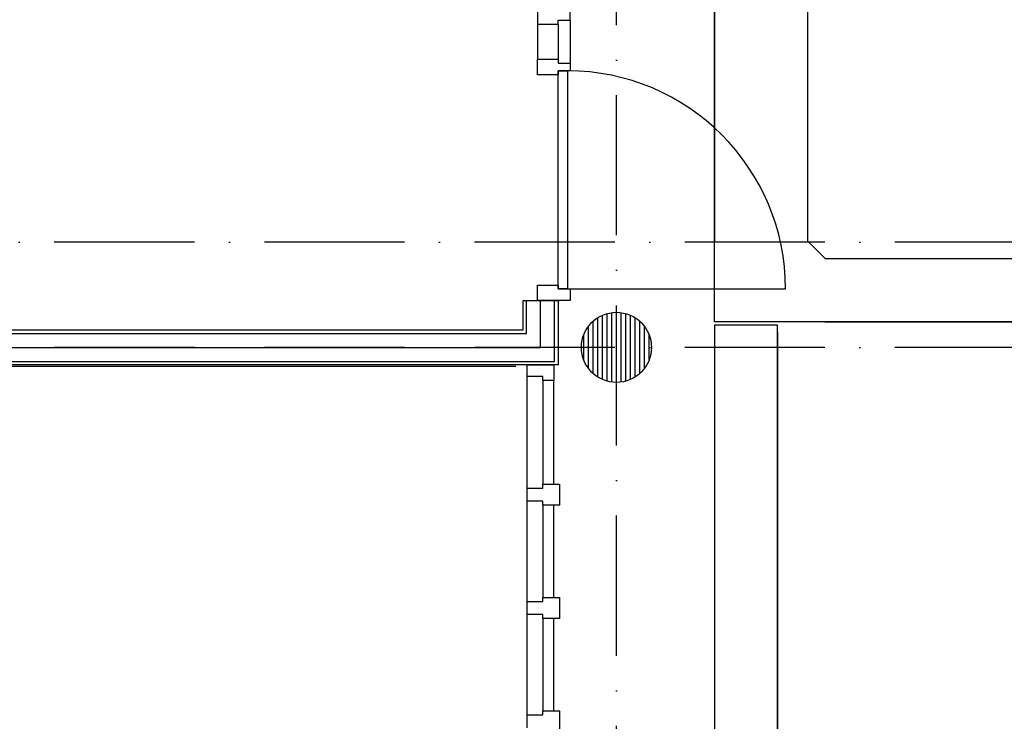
# Model space of a CAD drawing. Header units: millimetres. Extents: x -6587 to 112313, y 244 to 84344.
# Tile 15 of 54: x 22243 to 26460, y 40106 to 43110. Entities that reach past the tile are written whole.
import ezdxf
from ezdxf.enums import TextEntityAlignment as Align

# ---------------------------------------------------------------- set-up
doc = ezdxf.new("R2010")
doc.units = ezdxf.units.MM
doc.header["$LTSCALE"] = 100
doc.linetypes.add('B-SL0', pattern=[100000000.0, 0, -100000000.0])
doc.linetypes.add('DASHDOT', pattern=[9, 6, -1.5, 0, -1.5])
doc.layers.get('0').update_dxf_attribs({"color": 9, "linetype": 'CONTINUOUS'})
for name, color, linetype in [('AL$7----_STRAMIEN', 1, 'DASHDOT'), ('AL22----_BINNENWAND', 7, 'CONTINUOUS'), ('AL28----_KONSTRUKTIE', 3, 'CONTINUOUS'), ('AL32----_BINNENKOZ', 7, 'CONTINUOUS'), ('AL32----_DRAAIRICHTING', 1, 'CONTINUOUS'), ('ALL-----_REFLIJNEN', 8, 'CONTINUOUS'), ('KABELGOOT1', 8, 'CONTINUOUS'), ('LIJN025', 10, 'CONTINUOUS')]:
    doc.layers.add(name, color=color, linetype=linetype)
doc.styles.add('2_0', font='iso', dxfattribs={"height": 200})
doc.styles.get("Standard").update_dxf_attribs({"font": 'iso.shx'})

# ---------------------------------------------------------------- blocks, each defined once
blk = doc.blocks.new('KG2IF')
at = {"linetype": 'B-SL0'}
for p, q in [((210, -200), (210, 200)), ((-135, -275), (135, -275))]:
    blk.add_line(p, q, dxfattribs=at)
at = {"linetype": 'ByBlock'}
for points in [[(-135, -275), (-135, 200), (-135, 200), (210, 200)], [(210, -200), (210, -200), (135, -275), (135, -275)]]:
    blk.add_lwpolyline(points, dxfattribs=at)
at = {"flags": 3}
blk.add_attdef('HULPSTUK', (0, 0), '', height=1, rotation=270, dxfattribs=at)
blk = doc.blocks.new('EH100000')
at = {"linetype": 'ByBlock'}
for p, q in [((1, 0.5), (0, 0.5)), ((1, 0.5, 1), (0, 0.5, 1)), ((0, -0.5, 1), (1, -0.5, 1)), ((1, -0.5), (0, -0.5))]:
    blk.add_line(p, q, dxfattribs=at)
at = {"linetype": 'ByBlock', "invisible_edges": 15}
for points in [[(1, -0.5), (0, -0.5), (0, 0.5), (1, 0.5)], [(0, 0.5), (1, 0.5), (1, 0.5, 1), (0, 0.5, 1)], [(0, -0.5, 1), (1, -0.5, 1), (1, -0.5), (0, -0.5)]]:
    blk.add_3dface(points, dxfattribs=at)
at = {"linetype": 'ByBlock', "style": '2_0', "flags": 8}
blk.add_attdef('FUNCTIE', text='', height=0.5, dxfattribs=at).set_placement((0.5, 0), align=Align.MIDDLE)
at = {"linetype": 'ByBlock', "flags": 9}
blk.add_attdef('SCHOT', text='', height=0.5, dxfattribs=at).set_placement((0.5, 0), align=Align.MIDDLE)
blk = doc.blocks.new('EH100005')
blk.add_lwpolyline([(-1, -0.5), (0, -0.5), (0, 0.5), (-1, 0.5)])
at = {"style": '2_0', "flags": 9}
blk.add_attdef('HULPSTUK', text='', height=0.5, dxfattribs=at).set_placement((0, 0), align=Align.MIDDLE)
blk = doc.blocks.new('A$Cb38f1ce1')
at = {"layer": 'AL$7----_STRAMIEN', "color": 1}
for points in [[(21547.7, 1456.2), (21547.7, 70088.1)], [(86347.7, 35630), (1577.4, 35630)], [(86347.7, 35180), (750, 35180)]]:
    blk.add_lwpolyline(points, dxfattribs=at)
at = {"layer": 'AL22----_BINNENWAND', "color": 8}
for p, q in [((14437.7, 35255), (21147.7, 35255)), ((14627.7, 35255), (21147.7, 35255)), ((21297.7, 35105), (14437.7, 35105)), ((21297.7, 35105), (14627.7, 35105))]:
    blk.add_line(p, q, dxfattribs=at)
at = {"layer": 'AL22----_BINNENWAND', "color": 8, "linetype": 'Continuous'}
for p, q in [((14437.7, 35240), (21162.7, 35240)), ((14627.7, 35240), (21162.7, 35240)), ((14437.7, 35120), (21282.7, 35120)), ((14627.7, 35120), (21282.7, 35120))]:
    blk.add_line(p, q, dxfattribs=at)
at = {"layer": 'AL28----_KONSTRUKTIE', "color": 8}
blk.add_line((18850.7, 35100), (21117.3, 35100), dxfattribs=at)
at = {"layer": 'AL32----_BINNENKOZ', "color": 8}
for p, q in [((21210.2, 36631), (21210.2, 36564)), ((21349.2, 36581), (21349.2, 36631)), ((21210.2, 36564), (21210.2, 36414)), ((21210.2, 36564), (21298.2, 36564)), ((21298.2, 36564), (21298.2, 36581)), ((21298.2, 36581), (21349.2, 36581)), ((21298.2, 36564), (21298.2, 36414)), ((21349.2, 36581), (21349.2, 36397)), ((21210.2, 36347), (21210.2, 36414)), ((21210.2, 36414), (21298.2, 36414)), ((21298.2, 36414), (21298.2, 36397)), ((21298.2, 36397), (21349.2, 36397)), ((21349.2, 36397), (21349.2, 36364)), ((21349.2, 36397), (21349.2, 36364))]:
    blk.add_line(p, q, dxfattribs=at)
at = {"layer": 'AL32----_DRAAIRICHTING', "color": 8}
for p, q in [((21349.2, 36364), (21298.2, 36364)), ((21298.2, 36364), (21298.2, 36347)), ((21298.2, 36364), (21338.2, 36364)), ((21298.2, 35430), (21298.2, 36364)), ((21338.2, 36364), (21338.2, 35430)), ((21298.2, 36347), (21210.2, 36347)), ((21210.2, 35380), (21210.2, 35447)), ((21210.2, 35447), (21298.2, 35447)), ((21298.2, 35447), (21298.2, 35430)), ((21298.2, 35430), (21349.2, 35430)), ((21338.2, 35430), (21298.2, 35430)), ((21338.2, 35430), (22272.2, 35430)), ((21349.2, 35430), (21349.2, 35380)), ((21147.7, 35255), (21147.7, 35380)), ((21147.7, 35380), (21297.7, 35380)), ((21147.7, 35255), (21147.7, 35380)), ((21147.7, 35380), (21297.7, 35380)), ((21162.7, 35240), (21162.7, 35380)), ((21162.7, 35240), (21162.7, 35380)), ((21349.2, 35380), (21210.2, 35380)), ((21222.7, 35180), (21222.7, 35380)), ((21282.7, 35120), (21282.7, 35380)), ((21282.7, 35120), (21282.7, 35380)), ((21297.7, 35380), (21297.7, 35105)), ((21297.7, 35380), (21297.7, 35105)), ((21467.8, 35053.1), (21467.8, 35306.9)), ((21487.8, 35042.5), (21487.8, 35317.5)), ((21507.8, 35035.4), (21507.8, 35324.6)), ((21527.8, 35031.3), (21527.8, 35328.7)), ((21547.8, 35030), (21547.8, 35330)), ((21567.8, 35031.3), (21567.8, 35328.7)), ((21587.8, 35035.4), (21587.8, 35324.6)), ((21607.8, 35042.5), (21607.8, 35317.5)), ((21627.8, 35053.1), (21627.8, 35306.9)), ((21427.8, 35090), (21427.8, 35270)), ((21447.8, 35068.2), (21447.8, 35291.8)), ((21647.8, 35068.2), (21647.8, 35291.8)), ((21667.8, 35090), (21667.8, 35270)), ((21407.8, 35126.1), (21407.8, 35233.8)), ((21687.8, 35126.1), (21687.8, 35233.8)), ((21165.7, 35055), (21165.7, 35105)), ((21165.7, 35105), (21279.7, 35105)), ((21279.7, 35105), (21279.7, 35038)), ((21165.7, 34577), (21165.7, 35055)), ((21232.7, 35055), (21165.7, 35055)), ((21232.7, 35038), (21232.7, 35055)), ((21232.7, 35038), (21232.7, 34594)), ((21279.7, 35038), (21232.7, 35038)), ((21279.7, 34594), (21279.7, 35038)), ((21232.7, 34577), (21232.7, 34594)), ((21232.7, 34594), (21304.7, 34594)), ((21304.7, 34594), (21304.7, 34504)), ((21165.7, 34521), (21165.7, 34577)), ((21165.7, 34577), (21232.7, 34577)), ((21232.7, 34521), (21165.7, 34521)), ((21165.7, 34092), (21165.7, 34521)), ((21232.7, 34504), (21232.7, 34521)), ((21232.7, 34504), (21232.7, 34109)), ((21304.7, 34504), (21232.7, 34504)), ((21279.7, 34109), (21279.7, 34504)), ((21165.7, 34036), (21165.7, 34092)), ((21165.7, 34092), (21232.7, 34092)), ((21232.7, 34092), (21232.7, 34109)), ((21232.7, 34109), (21304.7, 34109)), ((21304.7, 34109), (21304.7, 34019)), ((21232.7, 34036), (21165.7, 34036)), ((21165.7, 33607), (21165.7, 34036)), ((21232.7, 34019), (21232.7, 34036)), ((21232.7, 34019), (21232.7, 33624)), ((21304.7, 34019), (21232.7, 34019)), ((21279.7, 33624), (21279.7, 34019)), ((21232.7, 33607), (21232.7, 33624)), ((21232.7, 33624), (21304.7, 33624)), ((21304.7, 33624), (21304.7, 33534)), ((21165.7, 33551), (21165.7, 33607)), ((21165.7, 33607), (21232.7, 33607))]:
    blk.add_line(p, q, dxfattribs=at)
blk.add_circle((21547.8, 35180), 150, dxfattribs=at)
blk.add_arc((21338.2, 35430), 934, 0, 90, dxfattribs=at)
at = {"layer": 'ALL-----_REFLIJNEN', "color": 8, "linetype": 'Continuous'}
blk.add_line((14627.7, 35180), (21222.7, 35180), dxfattribs=at)
at = {"layer": 'KABELGOOT1', "zscale": 60}
for name, p, xscale, yscale, rotation in [('EH100000', (22167.8, 44483.6, 3650), 8848.999999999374, 400, 270), ('EH100005', (22103.3, 35274.6, 3650), 60, 270, 90), ('EH100000', (22103.3, 29977.6, 3650), 5268.970447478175, 270, 90)]:
    blk.add_blockref(name, p, dxfattribs=dict(at, xscale=xscale, yscale=yscale, rotation=rotation))
at = {"layer": 'KABELGOOT1', "rotation": 90}
blk.add_blockref('KG2IF', (22167.8, 35424.6, 3650), dxfattribs=at)
at = {"layer": 'KABELGOOT1', "xscale": 8152.872625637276, "yscale": 270, "zscale": 60}
blk.add_blockref('EH100000', (22440.5, 35424.6, 3650), dxfattribs=at)

msp = doc.modelspace()

# ---------------------------------------------------------------- block references
at = {"layer": 'LIJN025'}
msp.add_blockref('A$Cb38f1ce1', (3251.2, 6526.8), dxfattribs=at)

doc.saveas('drawing.dxf')
